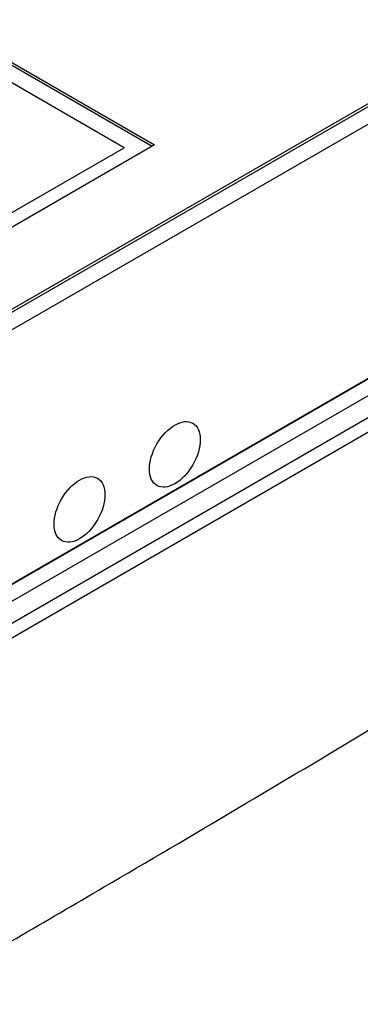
# Model space of a CAD drawing. Header units: millimetres. Extents: x 2241524 to 2686701, y -1965833 to -1461615.
# Tile 125 of 143: x 2342918 to 2343023, y -1953663 to -1953359. Entities that reach past the tile are written whole.
import ezdxf

# ---------------------------------------------------------------- set-up
doc = ezdxf.new("R2010")
doc.units = ezdxf.units.MM
doc.header["$LTSCALE"] = 100
doc.layers.add('CA_PODLAHA OBRYS', color=12, linetype='Continuous', lineweight=25)

msp = doc.modelspace()

# ---------------------------------------------------------------- linework, layer by layer
at = {"layer": 'CA_PODLAHA OBRYS'}
for p, q in [((2339311.15777, -1955529.14356), (2343184.17569, -1953293.05561)), ((2339311.94344, -1955529.59717), (2343184.17569, -1953293.96283)), ((2343188.54574, -1953296.8831), (2339320.58586, -1955530.05077)), ((2339388.54667, -1955569.28797), (2343234.01332, -1953349.10677)), ((2339388.78238, -1955569.42405), (2343234.17616, -1953349.28492)), ((2339393.26072, -1955572.00963), (2343234.17616, -1953354.45606)), ((2342729.70478, -1953652.51689), (2343247.93784, -1953353.31489)), ((2342887.54673, -1953355.44821), (2342959.82876, -1953397.18026)), ((2343250.00201, -1953356.65923), (2342739.13287, -1953651.60967)), ((2342887.54673, -1953356.35543), (2342959.04308, -1953397.63387)), ((2342950.40067, -1953398.08748), (2342887.54673, -1953361.79874)), ((2342959.82876, -1953397.18026), (2342211.86692, -1953829.01623)), ((2342211.86692, -1953824.48014), (2342950.40067, -1953398.08748))]:
    msp.add_line(p, q, dxfattribs=at)
for centre in [(2342966.11415, -1953492.89181), (2342936.65137, -1953509.90215)]:
    msp.add_ellipse(centre, major_axis=(5.55556, 9.6225), ratio=0.577350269, dxfattribs=at)
msp.add_open_spline([(2342889.4693, -1953658.57123), (2342908.07124, -1953647.75533), (2342926.21395, -1953637.18644), (2342971.21167, -1953610.82424), (2342999.58703, -1953594.06011), (2343048.83789, -1953564.29654), (2343071.70013, -1953550.2213), (2343157.29862, -1953495.50039), (2343200.69286, -1953463.11308), (2343241.69111, -1953418.20229), (2343250.63425, -1953402.94058), (2343255.78717, -1953377.68942), (2343254.63723, -1953367.17223), (2343250.00201, -1953356.65923)], degree=3, knots=[2773.104513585, 2773.104513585, 2773.104513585, 2773.104513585, 2811.382841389, 2811.382841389, 2869.575458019, 2869.575458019, 2917.650743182, 2917.650743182, 3059.122127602, 3059.122127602, 3144.047042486, 3144.047042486, 3207.915039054, 3207.915039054, 3207.915039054, 3207.915039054], dxfattribs=at)

doc.saveas('drawing.dxf')
